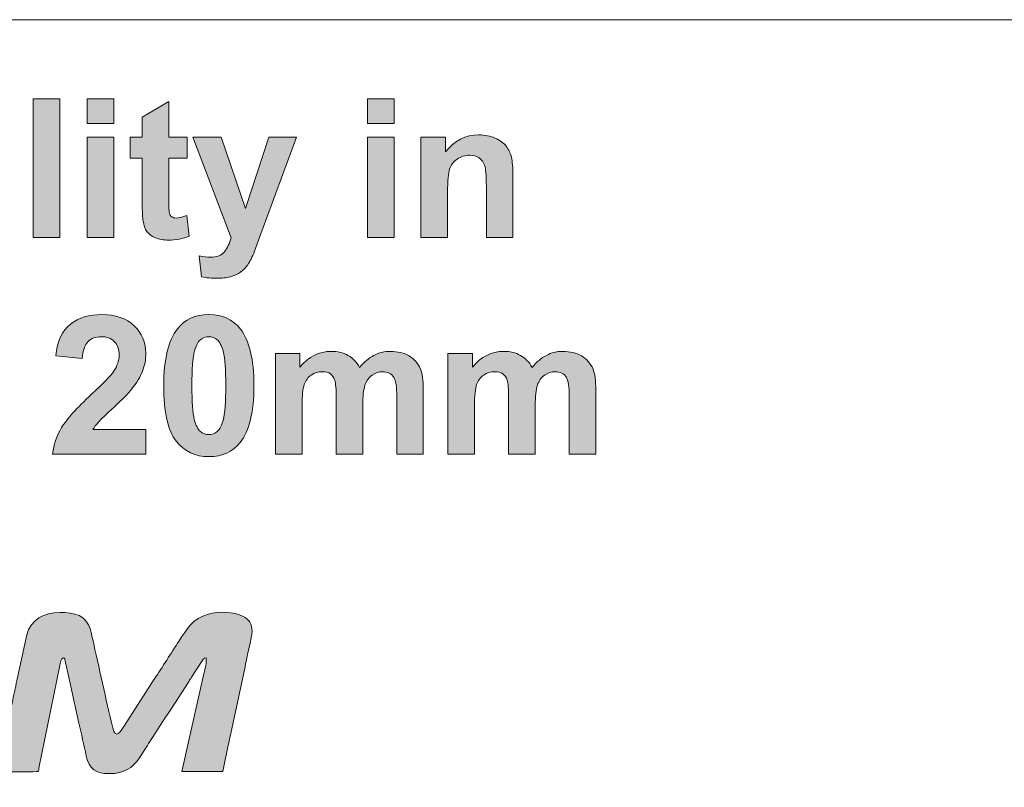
# Model space of a CAD drawing. Header units: millimetres. Extents: x 4 to 594, y -297 to -6.
# Tile 130 of 134: x 477 to 502, y -43 to -24. Entities that reach past the tile are written whole.
import ezdxf

# ---------------------------------------------------------------- set-up
doc = ezdxf.new("R2010")
doc.units = ezdxf.units.MM
doc.header["$MEASUREMENT"] = 0
doc.layers.add('Layer 1', color=7, linetype='Continuous', lineweight=0)

# ---------------------------------------------------------------- blocks, each defined once
blk = doc.blocks.new('Block_34')
at = {"layer": 'Layer 1', "true_color": 0x0d0a10, "transparency": 33554687}
h = blk.add_hatch(color=188, dxfattribs=at)
edge = h.paths.add_edge_path()
edge.add_spline(control_points=[(475.952, -42.954), (476.165, -42.954), (476.751, -42.965), (476.949, -42.955), (477.015, -42.952), (476.998, -42.934), (477.009, -42.87), (477.009, -42.87), (477.538, -40.255), (477.538, -40.255), (477.55, -40.193), (477.568, -40.059), (477.632, -40.059), (477.668, -40.059), (477.67, -40.101), (477.678, -40.138), (477.687, -40.177), (477.69, -40.202), (477.699, -40.241), (477.699, -40.241), (478.029, -41.717), (478.029, -41.717), (478.088, -41.994), (478.158, -42.273), (478.214, -42.559), (478.28, -42.89), (478.457, -43.006), (478.805, -43.006), (479.184, -43.006), (479.384, -42.868), (479.573, -42.601), (479.573, -42.601), (479.704, -42.39), (479.704, -42.39), (479.727, -42.352), (479.747, -42.324), (479.77, -42.29), (479.815, -42.221), (479.859, -42.151), (479.905, -42.082), (479.905, -42.082), (480.234, -41.572), (480.234, -41.572), (480.258, -41.536), (480.277, -41.508), (480.301, -41.472), (480.325, -41.436), (480.34, -41.408), (480.365, -41.37), (480.365, -41.37), (480.831, -40.654), (480.831, -40.654), (480.854, -40.615), (480.871, -40.59), (480.896, -40.553), (480.896, -40.553), (481.164, -40.136), (481.164, -40.136), (481.189, -40.095), (481.203, -40.06), (481.264, -40.059), (481.294, -40.189), (481.237, -40.322), (481.201, -40.494), (481.201, -40.494), (480.652, -42.954), (480.652, -42.954), (480.652, -42.954), (481.689, -42.954), (481.689, -42.954), (481.689, -42.954), (481.83, -42.285), (481.83, -42.285), (481.848, -42.205), (481.861, -42.14), (481.877, -42.062), (481.877, -42.062), (482.257, -40.285), (482.257, -40.285), (482.282, -40.169), (482.436, -39.483), (482.436, -39.385), (482.436, -39.193), (482.357, -39.078), (482.208, -39.001), (481.973, -38.879), (481.592, -38.868), (481.328, -38.94), (480.906, -39.056), (480.778, -39.326), (480.579, -39.623), (480.368, -39.939), (480.158, -40.288), (479.948, -40.601), (479.948, -40.601), (479.17, -41.804), (479.17, -41.804), (479.091, -41.927), (478.967, -42.16), (478.89, -41.842), (478.709, -41.101), (478.546, -40.306), (478.371, -39.559), (478.353, -39.481), (478.34, -39.401), (478.319, -39.331), (478.211, -38.978), (477.919, -38.897), (477.539, -38.897), (477.144, -38.897), (476.799, -39.084), (476.698, -39.468), (476.698, -39.468), (476.45, -40.63), (476.45, -40.63), (476.404, -40.821), (476.371, -41.019), (476.325, -41.211), (476.303, -41.305), (476.283, -41.408), (476.264, -41.502), (476.244, -41.6), (476.221, -41.697), (476.201, -41.793), (476.201, -41.793), (475.952, -42.954), (475.952, -42.954)], knot_values=[0, 0, 0, 0, 1, 1, 1, 2, 2, 2, 3, 3, 3, 4, 4, 4, 5, 5, 5, 6, 6, 6, 7, 7, 7, 8, 8, 8, 9, 9, 9, 10, 10, 10, 11, 11, 11, 12, 12, 12, 13, 13, 13, 14, 14, 14, 15, 15, 15, 16, 16, 16, 17, 17, 17, 18, 18, 18, 19, 19, 19, 20, 20, 20, 21, 21, 21, 22, 22, 22, 23, 23, 23, 24, 24, 24, 25, 25, 25, 26, 26, 26, 27, 27, 27, 28, 28, 28, 29, 29, 29, 30, 30, 30, 31, 31, 31, 32, 32, 32, 33, 33, 33, 34, 34, 34, 35, 35, 35, 36, 36, 36, 37, 37, 37, 38, 38, 38, 39, 39, 39, 40, 40, 40, 41, 41, 41, 42, 42, 42, 42], degree=3, periodic=0)
at = {"layer": 'Layer 1'}
blk.add_open_spline([(475.952, -42.954), (476.165, -42.954), (476.751, -42.965), (476.949, -42.955), (477.015, -42.952), (476.998, -42.934), (477.009, -42.87), (477.009, -42.87), (477.538, -40.255), (477.538, -40.255), (477.55, -40.193), (477.568, -40.059), (477.632, -40.059), (477.668, -40.059), (477.67, -40.101), (477.678, -40.138), (477.687, -40.177), (477.69, -40.202), (477.699, -40.241), (477.699, -40.241), (478.029, -41.717), (478.029, -41.717), (478.088, -41.994), (478.158, -42.273), (478.214, -42.559), (478.28, -42.89), (478.457, -43.006), (478.805, -43.006), (479.184, -43.006), (479.384, -42.868), (479.573, -42.601), (479.573, -42.601), (479.704, -42.39), (479.704, -42.39), (479.727, -42.352), (479.747, -42.324), (479.77, -42.29), (479.815, -42.221), (479.859, -42.151), (479.905, -42.082), (479.905, -42.082), (480.234, -41.572), (480.234, -41.572), (480.258, -41.536), (480.277, -41.508), (480.301, -41.472), (480.325, -41.436), (480.34, -41.408), (480.365, -41.37), (480.365, -41.37), (480.831, -40.654), (480.831, -40.654), (480.854, -40.615), (480.871, -40.59), (480.896, -40.553), (480.896, -40.553), (481.164, -40.136), (481.164, -40.136), (481.189, -40.095), (481.203, -40.06), (481.264, -40.059), (481.294, -40.189), (481.237, -40.322), (481.201, -40.494), (481.201, -40.494), (480.652, -42.954), (480.652, -42.954), (480.652, -42.954), (481.689, -42.954), (481.689, -42.954), (481.689, -42.954), (481.83, -42.285), (481.83, -42.285), (481.848, -42.205), (481.861, -42.14), (481.877, -42.062), (481.877, -42.062), (482.257, -40.285), (482.257, -40.285), (482.282, -40.169), (482.436, -39.483), (482.436, -39.385), (482.436, -39.193), (482.357, -39.078), (482.208, -39.001), (481.973, -38.879), (481.592, -38.868), (481.328, -38.94), (480.906, -39.056), (480.778, -39.326), (480.579, -39.623), (480.368, -39.939), (480.158, -40.288), (479.948, -40.601), (479.948, -40.601), (479.17, -41.804), (479.17, -41.804), (479.091, -41.927), (478.967, -42.16), (478.89, -41.842), (478.709, -41.101), (478.546, -40.306), (478.371, -39.559), (478.353, -39.481), (478.34, -39.401), (478.319, -39.331), (478.211, -38.978), (477.919, -38.897), (477.539, -38.897), (477.144, -38.897), (476.799, -39.084), (476.698, -39.468), (476.698, -39.468), (476.45, -40.63), (476.45, -40.63), (476.404, -40.821), (476.371, -41.019), (476.325, -41.211), (476.303, -41.305), (476.283, -41.408), (476.264, -41.502), (476.244, -41.6), (476.221, -41.697), (476.201, -41.793), (476.201, -41.793), (475.952, -42.954), (475.952, -42.954)], degree=3, knots=[0, 0, 0, 0, 1, 1, 1, 2, 2, 2, 3, 3, 3, 4, 4, 4, 5, 5, 5, 6, 6, 6, 7, 7, 7, 8, 8, 8, 9, 9, 9, 10, 10, 10, 11, 11, 11, 12, 12, 12, 13, 13, 13, 14, 14, 14, 15, 15, 15, 16, 16, 16, 17, 17, 17, 18, 18, 18, 19, 19, 19, 20, 20, 20, 21, 21, 21, 22, 22, 22, 23, 23, 23, 24, 24, 24, 25, 25, 25, 26, 26, 26, 27, 27, 27, 28, 28, 28, 29, 29, 29, 30, 30, 30, 31, 31, 31, 32, 32, 32, 33, 33, 33, 34, 34, 34, 35, 35, 35, 36, 36, 36, 37, 37, 37, 38, 38, 38, 39, 39, 39, 40, 40, 40, 41, 41, 41, 42, 42, 42, 42], dxfattribs=at)
blk = doc.blocks.new('Block_33')
at = {"layer": 'Layer 1'}
blk.add_blockref('Block_34', (0, 0), dxfattribs=at)
blk = doc.blocks.new('Block_32')
at = {"layer": 'Layer 1', "true_color": 0x010101, "transparency": 33554687}
blk.add_hatch(color=18, dxfattribs=at).paths.add_polyline_path([(476.867, -29.348), (476.867, -25.812), (477.544, -25.812), (477.544, -29.348)])
h = blk.add_hatch(color=18, dxfattribs=at)
edge = h.paths.add_edge_path()
edge.add_spline(control_points=[(478.239, -29.348), (478.239, -29.348), (478.239, -26.785), (478.239, -26.785), (478.239, -26.785), (478.916, -26.785), (478.916, -26.785), (478.916, -26.785), (478.916, -29.348), (478.916, -29.348), (478.916, -29.348), (478.239, -29.348), (478.239, -29.348)], knot_values=[0, 0, 0, 0, 1, 1, 1, 2, 2, 2, 3, 3, 3, 4, 4, 4, 4], degree=3, periodic=0)
edge = h.paths.add_edge_path()
edge.add_spline(control_points=[(478.239, -26.439), (478.239, -26.439), (478.239, -25.812), (478.239, -25.812), (478.239, -25.812), (478.916, -25.812), (478.916, -25.812), (478.916, -25.812), (478.916, -26.439), (478.916, -26.439), (478.916, -26.439), (478.239, -26.439), (478.239, -26.439), (478.239, -26.439), (478.239, -26.439), (478.239, -26.439)], knot_values=[0, 0, 0, 0, 1, 1, 1, 2, 2, 2, 3, 3, 3, 4, 4, 4, 5, 5, 5, 5], degree=3, periodic=0)
h = blk.add_hatch(color=18, dxfattribs=at)
edge = h.paths.add_edge_path()
edge.add_spline(control_points=[(485.375, -29.348), (485.375, -29.348), (485.375, -26.785), (485.375, -26.785), (485.375, -26.785), (486.052, -26.785), (486.052, -26.785), (486.052, -26.785), (486.052, -29.348), (486.052, -29.348), (486.052, -29.348), (485.375, -29.348), (485.375, -29.348)], knot_values=[0, 0, 0, 0, 1, 1, 1, 2, 2, 2, 3, 3, 3, 4, 4, 4, 4], degree=3, periodic=0)
edge = h.paths.add_edge_path()
edge.add_spline(control_points=[(485.375, -26.439), (485.375, -26.439), (485.375, -25.812), (485.375, -25.812), (485.375, -25.812), (486.052, -25.812), (486.052, -25.812), (486.052, -25.812), (486.052, -26.439), (486.052, -26.439), (486.052, -26.439), (485.375, -26.439), (485.375, -26.439), (485.375, -26.439), (485.375, -26.439), (485.375, -26.439)], knot_values=[0, 0, 0, 0, 1, 1, 1, 2, 2, 2, 3, 3, 3, 4, 4, 4, 5, 5, 5, 5], degree=3, periodic=0)
h = blk.add_hatch(color=18, dxfattribs=at)
edge = h.paths.add_edge_path()
edge.add_spline(control_points=[(480.782, -26.785), (480.782, -26.785), (480.782, -27.323), (480.782, -27.323), (480.782, -27.323), (480.318, -27.323), (480.318, -27.323), (480.318, -27.323), (480.318, -28.361), (480.318, -28.361), (480.318, -28.572), (480.322, -28.695), (480.331, -28.729), (480.34, -28.764), (480.36, -28.793), (480.392, -28.816), (480.423, -28.838), (480.461, -28.849), (480.506, -28.849), (480.569, -28.849), (480.66, -28.828), (480.779, -28.785), (480.779, -28.785), (480.836, -29.311), (480.836, -29.311), (480.679, -29.379), (480.501, -29.412), (480.302, -29.412), (480.18, -29.412), (480.071, -29.392), (479.973, -29.351), (479.875, -29.31), (479.803, -29.256), (479.758, -29.191), (479.712, -29.125), (479.68, -29.037), (479.662, -28.925), (479.648, -28.846), (479.641, -28.687), (479.641, -28.445), (479.641, -28.445), (479.641, -27.323), (479.641, -27.323), (479.641, -27.323), (479.33, -27.323), (479.33, -27.323), (479.33, -27.323), (479.33, -26.785), (479.33, -26.785), (479.33, -26.785), (479.641, -26.785), (479.641, -26.785), (479.641, -26.785), (479.641, -26.276), (479.641, -26.276), (479.641, -26.276), (480.318, -25.876), (480.318, -25.876), (480.318, -25.876), (480.318, -26.785), (480.318, -26.785), (480.318, -26.785), (480.782, -26.785), (480.782, -26.785)], knot_values=[0, 0, 0, 0, 1, 1, 1, 2, 2, 2, 3, 3, 3, 4, 4, 4, 5, 5, 5, 6, 6, 6, 7, 7, 7, 8, 8, 8, 9, 9, 9, 10, 10, 10, 11, 11, 11, 12, 12, 12, 13, 13, 13, 14, 14, 14, 15, 15, 15, 16, 16, 16, 17, 17, 17, 18, 18, 18, 19, 19, 19, 20, 20, 20, 21, 21, 21, 21], degree=3, periodic=0)
h = blk.add_hatch(color=18, dxfattribs=at)
edge = h.paths.add_edge_path()
edge.add_spline(control_points=[(480.93, -26.785), (480.93, -26.785), (481.651, -26.785), (481.651, -26.785), (481.651, -26.785), (482.266, -28.603), (482.266, -28.603), (482.266, -28.603), (482.866, -26.785), (482.866, -26.785), (482.866, -26.785), (483.567, -26.785), (483.567, -26.785), (483.567, -26.785), (482.664, -29.252), (482.664, -29.252), (482.664, -29.252), (482.501, -29.697), (482.501, -29.697), (482.44, -29.846), (482.384, -29.96), (482.329, -30.039), (482.276, -30.117), (482.213, -30.181), (482.143, -30.23), (482.073, -30.279), (481.987, -30.317), (481.884, -30.344), (481.782, -30.372), (481.666, -30.385), (481.537, -30.385), (481.407, -30.385), (481.278, -30.372), (481.152, -30.344), (481.152, -30.344), (481.093, -29.816), (481.093, -29.816), (481.199, -29.836), (481.295, -29.847), (481.381, -29.847), (481.539, -29.847), (481.656, -29.801), (481.732, -29.708), (481.807, -29.615), (481.866, -29.496), (481.906, -29.353), (481.906, -29.353), (480.93, -26.785), (480.93, -26.785)], knot_values=[0, 0, 0, 0, 1, 1, 1, 2, 2, 2, 3, 3, 3, 4, 4, 4, 5, 5, 5, 6, 6, 6, 7, 7, 7, 8, 8, 8, 9, 9, 9, 10, 10, 10, 11, 11, 11, 12, 12, 12, 13, 13, 13, 14, 14, 14, 15, 15, 15, 16, 16, 16, 16], degree=3, periodic=0)
h = blk.add_hatch(color=18, dxfattribs=at)
edge = h.paths.add_edge_path()
edge.add_spline(control_points=[(489.078, -29.348), (489.078, -29.348), (488.402, -29.348), (488.402, -29.348), (488.402, -29.348), (488.402, -28.042), (488.402, -28.042), (488.402, -27.765), (488.387, -27.587), (488.358, -27.506), (488.328, -27.425), (488.281, -27.362), (488.216, -27.317), (488.15, -27.272), (488.071, -27.249), (487.979, -27.249), (487.86, -27.249), (487.754, -27.281), (487.66, -27.346), (487.565, -27.41), (487.501, -27.495), (487.467, -27.601), (487.431, -27.707), (487.414, -27.903), (487.414, -28.189), (487.414, -28.189), (487.414, -29.348), (487.414, -29.348), (487.414, -29.348), (486.737, -29.348), (486.737, -29.348), (486.737, -29.348), (486.737, -26.785), (486.737, -26.785), (486.737, -26.785), (487.364, -26.785), (487.364, -26.785), (487.364, -26.785), (487.364, -27.161), (487.364, -27.161), (487.589, -26.874), (487.872, -26.731), (488.213, -26.731), (488.363, -26.731), (488.5, -26.758), (488.625, -26.811), (488.75, -26.866), (488.844, -26.934), (488.907, -27.017), (488.971, -27.101), (489.016, -27.196), (489.04, -27.302), (489.066, -27.408), (489.078, -27.56), (489.078, -27.757), (489.078, -27.757), (489.078, -29.348), (489.078, -29.348)], knot_values=[0, 0, 0, 0, 1, 1, 1, 2, 2, 2, 3, 3, 3, 4, 4, 4, 5, 5, 5, 6, 6, 6, 7, 7, 7, 8, 8, 8, 9, 9, 9, 10, 10, 10, 11, 11, 11, 12, 12, 12, 13, 13, 13, 14, 14, 14, 15, 15, 15, 16, 16, 16, 17, 17, 17, 18, 18, 18, 19, 19, 19, 19], degree=3, periodic=0)
h = blk.add_hatch(color=18, dxfattribs=at)
edge = h.paths.add_edge_path()
edge.add_spline(control_points=[(479.732, -34.239), (479.732, -34.239), (479.732, -34.866), (479.732, -34.866), (479.732, -34.866), (477.357, -34.866), (477.357, -34.866), (477.382, -34.627), (477.46, -34.402), (477.588, -34.188), (477.717, -33.975), (477.971, -33.692), (478.35, -33.339), (478.655, -33.054), (478.842, -32.861), (478.911, -32.759), (479.004, -32.619), (479.051, -32.481), (479.051, -32.344), (479.051, -32.192), (479.01, -32.076), (478.929, -31.995), (478.848, -31.913), (478.736, -31.873), (478.594, -31.873), (478.452, -31.873), (478.34, -31.916), (478.257, -32.001), (478.173, -32.086), (478.126, -32.228), (478.112, -32.426), (478.112, -32.426), (477.436, -32.359), (477.436, -32.359), (477.476, -31.985), (477.602, -31.717), (477.814, -31.554), (478.027, -31.391), (478.292, -31.31), (478.61, -31.31), (478.959, -31.31), (479.234, -31.405), (479.434, -31.593), (479.633, -31.782), (479.732, -32.016), (479.732, -32.297), (479.732, -32.457), (479.704, -32.608), (479.647, -32.753), (479.59, -32.897), (479.499, -33.048), (479.375, -33.205), (479.294, -33.311), (479.145, -33.462), (478.931, -33.658), (478.716, -33.855), (478.58, -33.985), (478.523, -34.05), (478.466, -34.114), (478.419, -34.178), (478.384, -34.239), (478.384, -34.239), (479.732, -34.239), (479.732, -34.239)], knot_values=[0, 0, 0, 0, 1, 1, 1, 2, 2, 2, 3, 3, 3, 4, 4, 4, 5, 5, 5, 6, 6, 6, 7, 7, 7, 8, 8, 8, 9, 9, 9, 10, 10, 10, 11, 11, 11, 12, 12, 12, 13, 13, 13, 14, 14, 14, 15, 15, 15, 16, 16, 16, 17, 17, 17, 18, 18, 18, 19, 19, 19, 20, 20, 20, 21, 21, 21, 21], degree=3, periodic=0)
h = blk.add_hatch(color=18, dxfattribs=at)
edge = h.paths.add_edge_path()
edge.add_spline(control_points=[(481.336, -31.873), (481.255, -31.873), (481.183, -31.899), (481.12, -31.952), (481.057, -32.004), (481.007, -32.098), (480.973, -32.233), (480.927, -32.409), (480.904, -32.705), (480.904, -33.121), (480.904, -33.537), (480.924, -33.823), (480.965, -33.979), (481.007, -34.134), (481.058, -34.238), (481.121, -34.29), (481.184, -34.342), (481.255, -34.367), (481.336, -34.367), (481.417, -34.367), (481.489, -34.341), (481.552, -34.288), (481.615, -34.236), (481.664, -34.142), (481.699, -34.006), (481.745, -33.833), (481.768, -33.537), (481.768, -33.121), (481.768, -32.705), (481.747, -32.419), (481.706, -32.264), (481.665, -32.108), (481.613, -32.004), (481.551, -31.952), (481.488, -31.899), (481.417, -31.873), (481.336, -31.873)], knot_values=[0, 0, 0, 0, 1, 1, 1, 2, 2, 2, 3, 3, 3, 4, 4, 4, 5, 5, 5, 6, 6, 6, 7, 7, 7, 8, 8, 8, 9, 9, 9, 10, 10, 10, 11, 11, 11, 12, 12, 12, 12], degree=3, periodic=0)
edge = h.paths.add_edge_path()
edge.add_spline(control_points=[(481.336, -31.31), (481.678, -31.31), (481.946, -31.433), (482.139, -31.678), (482.369, -31.968), (482.484, -32.449), (482.484, -33.121), (482.484, -33.792), (482.368, -34.274), (482.137, -34.567), (481.945, -34.809), (481.678, -34.93), (481.336, -34.93), (480.992, -34.93), (480.714, -34.798), (480.504, -34.532), (480.293, -34.267), (480.188, -33.794), (480.188, -33.114), (480.188, -32.447), (480.304, -31.966), (480.535, -31.673), (480.727, -31.431), (480.993, -31.31), (481.336, -31.31), (481.336, -31.31), (481.336, -31.31), (481.336, -31.31)], knot_values=[0, 0, 0, 0, 1, 1, 1, 2, 2, 2, 3, 3, 3, 4, 4, 4, 5, 5, 5, 6, 6, 6, 7, 7, 7, 8, 8, 8, 9, 9, 9, 9], degree=3, periodic=0)
h = blk.add_hatch(color=18, dxfattribs=at)
edge = h.paths.add_edge_path()
edge.add_spline(control_points=[(483.033, -32.303), (483.033, -32.303), (483.655, -32.303), (483.655, -32.303), (483.655, -32.303), (483.655, -32.652), (483.655, -32.652), (483.879, -32.383), (484.144, -32.248), (484.453, -32.248), (484.617, -32.248), (484.759, -32.282), (484.879, -32.35), (485, -32.417), (485.099, -32.519), (485.176, -32.656), (485.289, -32.519), (485.41, -32.417), (485.54, -32.35), (485.67, -32.282), (485.81, -32.248), (485.958, -32.248), (486.145, -32.248), (486.304, -32.286), (486.435, -32.363), (486.565, -32.439), (486.662, -32.551), (486.727, -32.699), (486.773, -32.808), (486.797, -32.985), (486.797, -33.229), (486.797, -33.229), (486.797, -34.866), (486.797, -34.866), (486.797, -34.866), (486.12, -34.866), (486.12, -34.866), (486.12, -34.866), (486.12, -33.403), (486.12, -33.403), (486.12, -33.149), (486.097, -32.985), (486.05, -32.912), (485.987, -32.815), (485.89, -32.767), (485.76, -32.767), (485.666, -32.767), (485.576, -32.796), (485.492, -32.853), (485.409, -32.912), (485.348, -32.997), (485.311, -33.108), (485.274, -33.219), (485.256, -33.396), (485.256, -33.637), (485.256, -33.637), (485.256, -34.866), (485.256, -34.866), (485.256, -34.866), (484.579, -34.866), (484.579, -34.866), (484.579, -34.866), (484.579, -33.463), (484.579, -33.463), (484.579, -33.215), (484.567, -33.053), (484.543, -32.982), (484.519, -32.909), (484.482, -32.855), (484.431, -32.82), (484.381, -32.784), (484.311, -32.767), (484.225, -32.767), (484.121, -32.767), (484.027, -32.795), (483.944, -32.851), (483.86, -32.908), (483.8, -32.988), (483.764, -33.094), (483.728, -33.201), (483.71, -33.377), (483.71, -33.622), (483.71, -33.622), (483.71, -34.866), (483.71, -34.866), (483.71, -34.866), (483.033, -34.866), (483.033, -34.866), (483.033, -34.866), (483.033, -32.303), (483.033, -32.303)], knot_values=[0, 0, 0, 0, 1, 1, 1, 2, 2, 2, 3, 3, 3, 4, 4, 4, 5, 5, 5, 6, 6, 6, 7, 7, 7, 8, 8, 8, 9, 9, 9, 10, 10, 10, 11, 11, 11, 12, 12, 12, 13, 13, 13, 14, 14, 14, 15, 15, 15, 16, 16, 16, 17, 17, 17, 18, 18, 18, 19, 19, 19, 20, 20, 20, 21, 21, 21, 22, 22, 22, 23, 23, 23, 24, 24, 24, 25, 25, 25, 26, 26, 26, 27, 27, 27, 28, 28, 28, 29, 29, 29, 30, 30, 30, 30], degree=3, periodic=0)
h = blk.add_hatch(color=18, dxfattribs=at)
edge = h.paths.add_edge_path()
edge.add_spline(control_points=[(487.425, -32.303), (487.425, -32.303), (488.047, -32.303), (488.047, -32.303), (488.047, -32.303), (488.047, -32.652), (488.047, -32.652), (488.27, -32.383), (488.536, -32.248), (488.844, -32.248), (489.008, -32.248), (489.151, -32.282), (489.271, -32.35), (489.392, -32.417), (489.491, -32.519), (489.567, -32.656), (489.68, -32.519), (489.802, -32.417), (489.932, -32.35), (490.062, -32.282), (490.201, -32.248), (490.349, -32.248), (490.537, -32.248), (490.696, -32.286), (490.827, -32.363), (490.957, -32.439), (491.054, -32.551), (491.118, -32.699), (491.165, -32.808), (491.188, -32.985), (491.188, -33.229), (491.188, -33.229), (491.188, -34.866), (491.188, -34.866), (491.188, -34.866), (490.511, -34.866), (490.511, -34.866), (490.511, -34.866), (490.511, -33.403), (490.511, -33.403), (490.511, -33.149), (490.488, -32.985), (490.441, -32.912), (490.379, -32.815), (490.282, -32.767), (490.152, -32.767), (490.057, -32.767), (489.967, -32.796), (489.883, -32.853), (489.8, -32.912), (489.739, -32.997), (489.702, -33.108), (489.665, -33.219), (489.647, -33.396), (489.647, -33.637), (489.647, -33.637), (489.647, -34.866), (489.647, -34.866), (489.647, -34.866), (488.97, -34.866), (488.97, -34.866), (488.97, -34.866), (488.97, -33.463), (488.97, -33.463), (488.97, -33.215), (488.958, -33.053), (488.934, -32.982), (488.91, -32.909), (488.873, -32.855), (488.822, -32.82), (488.772, -32.784), (488.703, -32.767), (488.616, -32.767), (488.512, -32.767), (488.418, -32.795), (488.335, -32.851), (488.251, -32.908), (488.192, -32.988), (488.155, -33.094), (488.119, -33.201), (488.101, -33.377), (488.101, -33.622), (488.101, -33.622), (488.101, -34.866), (488.101, -34.866), (488.101, -34.866), (487.425, -34.866), (487.425, -34.866), (487.425, -34.866), (487.425, -32.303), (487.425, -32.303)], knot_values=[0, 0, 0, 0, 1, 1, 1, 2, 2, 2, 3, 3, 3, 4, 4, 4, 5, 5, 5, 6, 6, 6, 7, 7, 7, 8, 8, 8, 9, 9, 9, 10, 10, 10, 11, 11, 11, 12, 12, 12, 13, 13, 13, 14, 14, 14, 15, 15, 15, 16, 16, 16, 17, 17, 17, 18, 18, 18, 19, 19, 19, 20, 20, 20, 21, 21, 21, 22, 22, 22, 23, 23, 23, 24, 24, 24, 25, 25, 25, 26, 26, 26, 27, 27, 27, 28, 28, 28, 29, 29, 29, 30, 30, 30, 30], degree=3, periodic=0)
at = {"layer": 'Layer 1', "color": 240, "lineweight": 0, "true_color": 0xed2224}
blk.add_lwpolyline([(432.311, -23.795), (502.385, -23.795), (505.385, -23.795), (505.385, -33.795), (502.385, -33.795), (502.385, -48.795), (505.385, -48.795), (505.385, -58.795), (502.385, -58.795), (440.793, -58.795), (440.793, -38.795), (390.793, -38.795), (390.793, -30.331)], dxfattribs=at)
at = {"layer": 'Layer 1'}
blk.add_lwpolyline([(476.867, -29.348), (476.867, -25.812), (477.544, -25.812), (477.544, -29.348)], close=True, dxfattribs=at)
for points, knots in [([(478.239, -26.439), (478.239, -26.439), (478.239, -25.812), (478.239, -25.812), (478.239, -25.812), (478.916, -25.812), (478.916, -25.812), (478.916, -25.812), (478.916, -26.439), (478.916, -26.439), (478.916, -26.439), (478.239, -26.439), (478.239, -26.439), (478.239, -26.439), (478.239, -26.439), (478.239, -26.439)], [0, 0, 0, 0, 1, 1, 1, 2, 2, 2, 3, 3, 3, 4, 4, 4, 5, 5, 5, 5]), ([(485.375, -26.439), (485.375, -26.439), (485.375, -25.812), (485.375, -25.812), (485.375, -25.812), (486.052, -25.812), (486.052, -25.812), (486.052, -25.812), (486.052, -26.439), (486.052, -26.439), (486.052, -26.439), (485.375, -26.439), (485.375, -26.439), (485.375, -26.439), (485.375, -26.439), (485.375, -26.439)], [0, 0, 0, 0, 1, 1, 1, 2, 2, 2, 3, 3, 3, 4, 4, 4, 5, 5, 5, 5]), ([(480.782, -26.785), (480.782, -26.785), (480.782, -27.323), (480.782, -27.323), (480.782, -27.323), (480.318, -27.323), (480.318, -27.323), (480.318, -27.323), (480.318, -28.361), (480.318, -28.361), (480.318, -28.572), (480.322, -28.695), (480.331, -28.729), (480.34, -28.764), (480.36, -28.793), (480.392, -28.816), (480.423, -28.838), (480.461, -28.849), (480.506, -28.849), (480.569, -28.849), (480.66, -28.828), (480.779, -28.785), (480.779, -28.785), (480.836, -29.311), (480.836, -29.311), (480.679, -29.379), (480.501, -29.412), (480.302, -29.412), (480.18, -29.412), (480.071, -29.392), (479.973, -29.351), (479.875, -29.31), (479.803, -29.256), (479.758, -29.191), (479.712, -29.125), (479.68, -29.037), (479.662, -28.925), (479.648, -28.846), (479.641, -28.687), (479.641, -28.445), (479.641, -28.445), (479.641, -27.323), (479.641, -27.323), (479.641, -27.323), (479.33, -27.323), (479.33, -27.323), (479.33, -27.323), (479.33, -26.785), (479.33, -26.785), (479.33, -26.785), (479.641, -26.785), (479.641, -26.785), (479.641, -26.785), (479.641, -26.276), (479.641, -26.276), (479.641, -26.276), (480.318, -25.876), (480.318, -25.876), (480.318, -25.876), (480.318, -26.785), (480.318, -26.785), (480.318, -26.785), (480.782, -26.785), (480.782, -26.785)], [0, 0, 0, 0, 1, 1, 1, 2, 2, 2, 3, 3, 3, 4, 4, 4, 5, 5, 5, 6, 6, 6, 7, 7, 7, 8, 8, 8, 9, 9, 9, 10, 10, 10, 11, 11, 11, 12, 12, 12, 13, 13, 13, 14, 14, 14, 15, 15, 15, 16, 16, 16, 17, 17, 17, 18, 18, 18, 19, 19, 19, 20, 20, 20, 21, 21, 21, 21]), ([(478.239, -29.348), (478.239, -29.348), (478.239, -26.785), (478.239, -26.785), (478.239, -26.785), (478.916, -26.785), (478.916, -26.785), (478.916, -26.785), (478.916, -29.348), (478.916, -29.348), (478.916, -29.348), (478.239, -29.348), (478.239, -29.348)], [0, 0, 0, 0, 1, 1, 1, 2, 2, 2, 3, 3, 3, 4, 4, 4, 4]), ([(480.93, -26.785), (480.93, -26.785), (481.651, -26.785), (481.651, -26.785), (481.651, -26.785), (482.266, -28.603), (482.266, -28.603), (482.266, -28.603), (482.866, -26.785), (482.866, -26.785), (482.866, -26.785), (483.567, -26.785), (483.567, -26.785), (483.567, -26.785), (482.664, -29.252), (482.664, -29.252), (482.664, -29.252), (482.501, -29.697), (482.501, -29.697), (482.44, -29.846), (482.384, -29.96), (482.329, -30.039), (482.276, -30.117), (482.213, -30.181), (482.143, -30.23), (482.073, -30.279), (481.987, -30.317), (481.884, -30.344), (481.782, -30.372), (481.666, -30.385), (481.537, -30.385), (481.407, -30.385), (481.278, -30.372), (481.152, -30.344), (481.152, -30.344), (481.093, -29.816), (481.093, -29.816), (481.199, -29.836), (481.295, -29.847), (481.381, -29.847), (481.539, -29.847), (481.656, -29.801), (481.732, -29.708), (481.807, -29.615), (481.866, -29.496), (481.906, -29.353), (481.906, -29.353), (480.93, -26.785), (480.93, -26.785)], [0, 0, 0, 0, 1, 1, 1, 2, 2, 2, 3, 3, 3, 4, 4, 4, 5, 5, 5, 6, 6, 6, 7, 7, 7, 8, 8, 8, 9, 9, 9, 10, 10, 10, 11, 11, 11, 12, 12, 12, 13, 13, 13, 14, 14, 14, 15, 15, 15, 16, 16, 16, 16]), ([(485.375, -29.348), (485.375, -29.348), (485.375, -26.785), (485.375, -26.785), (485.375, -26.785), (486.052, -26.785), (486.052, -26.785), (486.052, -26.785), (486.052, -29.348), (486.052, -29.348), (486.052, -29.348), (485.375, -29.348), (485.375, -29.348)], [0, 0, 0, 0, 1, 1, 1, 2, 2, 2, 3, 3, 3, 4, 4, 4, 4]), ([(489.078, -29.348), (489.078, -29.348), (488.402, -29.348), (488.402, -29.348), (488.402, -29.348), (488.402, -28.042), (488.402, -28.042), (488.402, -27.765), (488.387, -27.587), (488.358, -27.506), (488.328, -27.425), (488.281, -27.362), (488.216, -27.317), (488.15, -27.272), (488.071, -27.249), (487.979, -27.249), (487.86, -27.249), (487.754, -27.281), (487.66, -27.346), (487.565, -27.41), (487.501, -27.495), (487.467, -27.601), (487.431, -27.707), (487.414, -27.903), (487.414, -28.189), (487.414, -28.189), (487.414, -29.348), (487.414, -29.348), (487.414, -29.348), (486.737, -29.348), (486.737, -29.348), (486.737, -29.348), (486.737, -26.785), (486.737, -26.785), (486.737, -26.785), (487.364, -26.785), (487.364, -26.785), (487.364, -26.785), (487.364, -27.161), (487.364, -27.161), (487.589, -26.874), (487.872, -26.731), (488.213, -26.731), (488.363, -26.731), (488.5, -26.758), (488.625, -26.811), (488.75, -26.866), (488.844, -26.934), (488.907, -27.017), (488.971, -27.101), (489.016, -27.196), (489.04, -27.302), (489.066, -27.408), (489.078, -27.56), (489.078, -27.757), (489.078, -27.757), (489.078, -29.348), (489.078, -29.348)], [0, 0, 0, 0, 1, 1, 1, 2, 2, 2, 3, 3, 3, 4, 4, 4, 5, 5, 5, 6, 6, 6, 7, 7, 7, 8, 8, 8, 9, 9, 9, 10, 10, 10, 11, 11, 11, 12, 12, 12, 13, 13, 13, 14, 14, 14, 15, 15, 15, 16, 16, 16, 17, 17, 17, 18, 18, 18, 19, 19, 19, 19]), ([(479.732, -34.239), (479.732, -34.239), (479.732, -34.866), (479.732, -34.866), (479.732, -34.866), (477.357, -34.866), (477.357, -34.866), (477.382, -34.627), (477.46, -34.402), (477.588, -34.188), (477.717, -33.975), (477.971, -33.692), (478.35, -33.339), (478.655, -33.054), (478.842, -32.861), (478.911, -32.759), (479.004, -32.619), (479.051, -32.481), (479.051, -32.344), (479.051, -32.192), (479.01, -32.076), (478.929, -31.995), (478.848, -31.913), (478.736, -31.873), (478.594, -31.873), (478.452, -31.873), (478.34, -31.916), (478.257, -32.001), (478.173, -32.086), (478.126, -32.228), (478.112, -32.426), (478.112, -32.426), (477.436, -32.359), (477.436, -32.359), (477.476, -31.985), (477.602, -31.717), (477.814, -31.554), (478.027, -31.391), (478.292, -31.31), (478.61, -31.31), (478.959, -31.31), (479.234, -31.405), (479.434, -31.593), (479.633, -31.782), (479.732, -32.016), (479.732, -32.297), (479.732, -32.457), (479.704, -32.608), (479.647, -32.753), (479.59, -32.897), (479.499, -33.048), (479.375, -33.205), (479.294, -33.311), (479.145, -33.462), (478.931, -33.658), (478.716, -33.855), (478.58, -33.985), (478.523, -34.05), (478.466, -34.114), (478.419, -34.178), (478.384, -34.239), (478.384, -34.239), (479.732, -34.239), (479.732, -34.239)], [0, 0, 0, 0, 1, 1, 1, 2, 2, 2, 3, 3, 3, 4, 4, 4, 5, 5, 5, 6, 6, 6, 7, 7, 7, 8, 8, 8, 9, 9, 9, 10, 10, 10, 11, 11, 11, 12, 12, 12, 13, 13, 13, 14, 14, 14, 15, 15, 15, 16, 16, 16, 17, 17, 17, 18, 18, 18, 19, 19, 19, 20, 20, 20, 21, 21, 21, 21]), ([(481.336, -31.31), (481.678, -31.31), (481.946, -31.433), (482.139, -31.678), (482.369, -31.968), (482.484, -32.449), (482.484, -33.121), (482.484, -33.792), (482.368, -34.274), (482.137, -34.567), (481.945, -34.809), (481.678, -34.93), (481.336, -34.93), (480.992, -34.93), (480.714, -34.798), (480.504, -34.532), (480.293, -34.267), (480.188, -33.794), (480.188, -33.114), (480.188, -32.447), (480.304, -31.966), (480.535, -31.673), (480.727, -31.431), (480.993, -31.31), (481.336, -31.31), (481.336, -31.31), (481.336, -31.31), (481.336, -31.31)], [0, 0, 0, 0, 1, 1, 1, 2, 2, 2, 3, 3, 3, 4, 4, 4, 5, 5, 5, 6, 6, 6, 7, 7, 7, 8, 8, 8, 9, 9, 9, 9]), ([(481.336, -31.873), (481.255, -31.873), (481.183, -31.899), (481.12, -31.952), (481.057, -32.004), (481.007, -32.098), (480.973, -32.233), (480.927, -32.409), (480.904, -32.705), (480.904, -33.121), (480.904, -33.537), (480.924, -33.823), (480.965, -33.979), (481.007, -34.134), (481.058, -34.238), (481.121, -34.29), (481.184, -34.342), (481.255, -34.367), (481.336, -34.367), (481.417, -34.367), (481.489, -34.341), (481.552, -34.288), (481.615, -34.236), (481.664, -34.142), (481.699, -34.006), (481.745, -33.833), (481.768, -33.537), (481.768, -33.121), (481.768, -32.705), (481.747, -32.419), (481.706, -32.264), (481.665, -32.108), (481.613, -32.004), (481.551, -31.952), (481.488, -31.899), (481.417, -31.873), (481.336, -31.873)], [0, 0, 0, 0, 1, 1, 1, 2, 2, 2, 3, 3, 3, 4, 4, 4, 5, 5, 5, 6, 6, 6, 7, 7, 7, 8, 8, 8, 9, 9, 9, 10, 10, 10, 11, 11, 11, 12, 12, 12, 12]), ([(483.033, -32.303), (483.033, -32.303), (483.655, -32.303), (483.655, -32.303), (483.655, -32.303), (483.655, -32.652), (483.655, -32.652), (483.879, -32.383), (484.144, -32.248), (484.453, -32.248), (484.617, -32.248), (484.759, -32.282), (484.879, -32.35), (485, -32.417), (485.099, -32.519), (485.176, -32.656), (485.289, -32.519), (485.41, -32.417), (485.54, -32.35), (485.67, -32.282), (485.81, -32.248), (485.958, -32.248), (486.145, -32.248), (486.304, -32.286), (486.435, -32.363), (486.565, -32.439), (486.662, -32.551), (486.727, -32.699), (486.773, -32.808), (486.797, -32.985), (486.797, -33.229), (486.797, -33.229), (486.797, -34.866), (486.797, -34.866), (486.797, -34.866), (486.12, -34.866), (486.12, -34.866), (486.12, -34.866), (486.12, -33.403), (486.12, -33.403), (486.12, -33.149), (486.097, -32.985), (486.05, -32.912), (485.987, -32.815), (485.89, -32.767), (485.76, -32.767), (485.666, -32.767), (485.576, -32.796), (485.492, -32.853), (485.409, -32.912), (485.348, -32.997), (485.311, -33.108), (485.274, -33.219), (485.256, -33.396), (485.256, -33.637), (485.256, -33.637), (485.256, -34.866), (485.256, -34.866), (485.256, -34.866), (484.579, -34.866), (484.579, -34.866), (484.579, -34.866), (484.579, -33.463), (484.579, -33.463), (484.579, -33.215), (484.567, -33.053), (484.543, -32.982), (484.519, -32.909), (484.482, -32.855), (484.431, -32.82), (484.381, -32.784), (484.311, -32.767), (484.225, -32.767), (484.121, -32.767), (484.027, -32.795), (483.944, -32.851), (483.86, -32.908), (483.8, -32.988), (483.764, -33.094), (483.728, -33.201), (483.71, -33.377), (483.71, -33.622), (483.71, -33.622), (483.71, -34.866), (483.71, -34.866), (483.71, -34.866), (483.033, -34.866), (483.033, -34.866), (483.033, -34.866), (483.033, -32.303), (483.033, -32.303)], [0, 0, 0, 0, 1, 1, 1, 2, 2, 2, 3, 3, 3, 4, 4, 4, 5, 5, 5, 6, 6, 6, 7, 7, 7, 8, 8, 8, 9, 9, 9, 10, 10, 10, 11, 11, 11, 12, 12, 12, 13, 13, 13, 14, 14, 14, 15, 15, 15, 16, 16, 16, 17, 17, 17, 18, 18, 18, 19, 19, 19, 20, 20, 20, 21, 21, 21, 22, 22, 22, 23, 23, 23, 24, 24, 24, 25, 25, 25, 26, 26, 26, 27, 27, 27, 28, 28, 28, 29, 29, 29, 30, 30, 30, 30]), ([(487.425, -32.303), (487.425, -32.303), (488.047, -32.303), (488.047, -32.303), (488.047, -32.303), (488.047, -32.652), (488.047, -32.652), (488.27, -32.383), (488.536, -32.248), (488.844, -32.248), (489.008, -32.248), (489.151, -32.282), (489.271, -32.35), (489.392, -32.417), (489.491, -32.519), (489.567, -32.656), (489.68, -32.519), (489.802, -32.417), (489.932, -32.35), (490.062, -32.282), (490.201, -32.248), (490.349, -32.248), (490.537, -32.248), (490.696, -32.286), (490.827, -32.363), (490.957, -32.439), (491.054, -32.551), (491.118, -32.699), (491.165, -32.808), (491.188, -32.985), (491.188, -33.229), (491.188, -33.229), (491.188, -34.866), (491.188, -34.866), (491.188, -34.866), (490.511, -34.866), (490.511, -34.866), (490.511, -34.866), (490.511, -33.403), (490.511, -33.403), (490.511, -33.149), (490.488, -32.985), (490.441, -32.912), (490.379, -32.815), (490.282, -32.767), (490.152, -32.767), (490.057, -32.767), (489.967, -32.796), (489.883, -32.853), (489.8, -32.912), (489.739, -32.997), (489.702, -33.108), (489.665, -33.219), (489.647, -33.396), (489.647, -33.637), (489.647, -33.637), (489.647, -34.866), (489.647, -34.866), (489.647, -34.866), (488.97, -34.866), (488.97, -34.866), (488.97, -34.866), (488.97, -33.463), (488.97, -33.463), (488.97, -33.215), (488.958, -33.053), (488.934, -32.982), (488.91, -32.909), (488.873, -32.855), (488.822, -32.82), (488.772, -32.784), (488.703, -32.767), (488.616, -32.767), (488.512, -32.767), (488.418, -32.795), (488.335, -32.851), (488.251, -32.908), (488.192, -32.988), (488.155, -33.094), (488.119, -33.201), (488.101, -33.377), (488.101, -33.622), (488.101, -33.622), (488.101, -34.866), (488.101, -34.866), (488.101, -34.866), (487.425, -34.866), (487.425, -34.866), (487.425, -34.866), (487.425, -32.303), (487.425, -32.303)], [0, 0, 0, 0, 1, 1, 1, 2, 2, 2, 3, 3, 3, 4, 4, 4, 5, 5, 5, 6, 6, 6, 7, 7, 7, 8, 8, 8, 9, 9, 9, 10, 10, 10, 11, 11, 11, 12, 12, 12, 13, 13, 13, 14, 14, 14, 15, 15, 15, 16, 16, 16, 17, 17, 17, 18, 18, 18, 19, 19, 19, 20, 20, 20, 21, 21, 21, 22, 22, 22, 23, 23, 23, 24, 24, 24, 25, 25, 25, 26, 26, 26, 27, 27, 27, 28, 28, 28, 29, 29, 29, 30, 30, 30, 30])]:
    blk.add_open_spline(points, degree=3, knots=knots, dxfattribs=at)
blk.add_blockref('Block_33', (0, 0), dxfattribs=at)
blk = doc.blocks.new('Block_0')
at = {"layer": 'Layer 1'}
blk.add_blockref('Block_32', (0, 0), dxfattribs=at)

msp = doc.modelspace()

# ---------------------------------------------------------------- block references
at = {"layer": 'Layer 1'}
msp.add_blockref('Block_0', (0, 0), dxfattribs=at)

doc.saveas('drawing.dxf')
